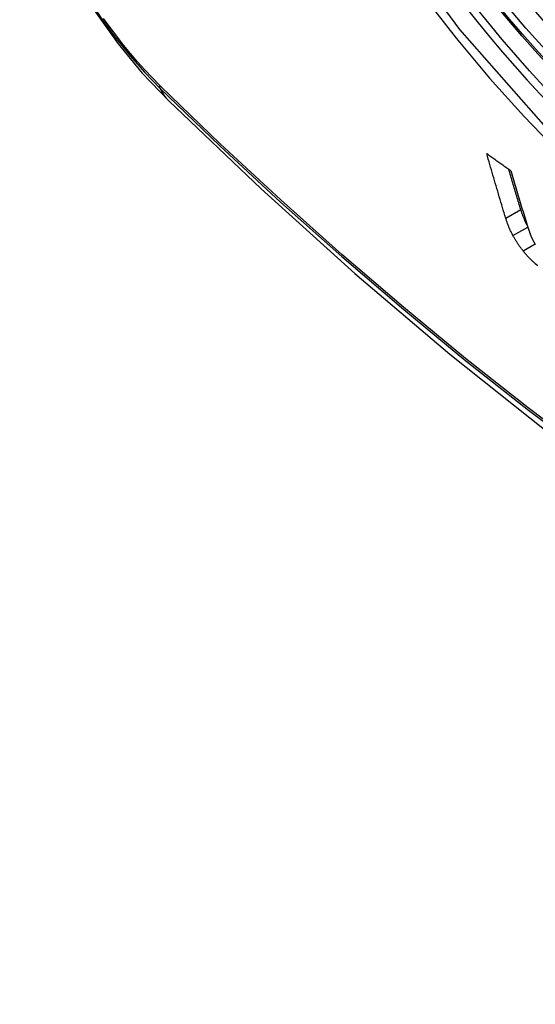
# Model space of a CAD drawing. Header units: inches. Extents: x 18 to 388, y 34 to 188.
# Tile 106 of 159: x 328.404 to 328.604, y 164.389 to 164.771. Entities that reach past the tile are written whole.
import ezdxf

# ---------------------------------------------------------------- set-up
doc = ezdxf.new("R2010")
doc.units = ezdxf.units.IN
doc.header["$MEASUREMENT"] = 0
doc.layers.add('Visible Edges(ANSI)', color=7, linetype='Continuous', lineweight=25)
doc.layers.add('Visible Tangent Edges(ANSI)', color=7, linetype='Continuous', lineweight=25)

msp = doc.modelspace()

# ---------------------------------------------------------------- linework, layer by layer
at = {"layer": 'Visible Edges(ANSI)', "flags": 128}
for points in [[(328.40439, 164.8394), (328.40863, 164.8251), (328.41377, 164.81138), (328.41975, 164.79818), (328.42656, 164.78546), (328.43417, 164.77321), (328.44261, 164.76142), (328.45193, 164.7501), (328.46219, 164.73929)], [(328.46219, 164.73929), (328.49799, 164.70513), (328.53436, 164.67237), (328.57124, 164.64105), (328.60859, 164.61123), (328.64635, 164.58297), (328.68448, 164.55631), (328.72294, 164.53131), (328.76168, 164.508), (328.80065, 164.48645), (328.83981, 164.46669), (328.87912, 164.44879), (328.91853, 164.43278), (328.95801, 164.41871), (328.99751, 164.40665), (329.03697, 164.39663), (329.07635, 164.38873)], [(328.59289, 164.69384), (328.59258, 164.69487), (328.59226, 164.6959), (328.59195, 164.69694), (328.59164, 164.69797), (328.59133, 164.69901), (328.59102, 164.70005), (328.59071, 164.70109), (328.5904, 164.70213), (328.59009, 164.70317), (328.58978, 164.70421), (328.58947, 164.70525), (328.58917, 164.70629), (328.58886, 164.70734), (328.58855, 164.70838), (328.58825, 164.70942), (328.58794, 164.71047), (328.58764, 164.71151), (328.58733, 164.71256), (328.58703, 164.71361), (328.58673, 164.71465), (328.58643, 164.7157), (328.58613, 164.71675), (328.58582, 164.71779), (328.58553, 164.71884)], [(328.58553, 164.71884), (328.58591, 164.71857), (328.5863, 164.71829), (328.58669, 164.71801), (328.58708, 164.71774), (328.58746, 164.71746), (328.58785, 164.71719), (328.58824, 164.71691), (328.58863, 164.71663), (328.58902, 164.71636), (328.5894, 164.71608), (328.58979, 164.71581), (328.59018, 164.71553), (328.59057, 164.71525), (328.59096, 164.71498), (328.59135, 164.7147), (328.59174, 164.71443), (328.59213, 164.71415), (328.59251, 164.71387), (328.5929, 164.7136), (328.59329, 164.71332), (328.59368, 164.71305), (328.59407, 164.71277), (328.59446, 164.71249), (328.59485, 164.71222)], [(328.59872, 164.6972), (328.59852, 164.69785), (328.59833, 164.69849), (328.59813, 164.69914), (328.59794, 164.69978), (328.59774, 164.70043), (328.59755, 164.70108), (328.59735, 164.70172), (328.59716, 164.70237), (328.59696, 164.70302), (328.59677, 164.70367), (328.59658, 164.70432), (328.59638, 164.70496), (328.59619, 164.70561), (328.596, 164.70626), (328.5958, 164.70691), (328.59561, 164.70756), (328.59542, 164.70821), (328.59522, 164.70886), (328.59503, 164.70951), (328.59484, 164.71016), (328.59465, 164.71081), (328.59446, 164.71147), (328.59426, 164.71212), (328.59407, 164.71277)], [(328.59485, 164.71222), (328.59511, 164.71134), (328.59537, 164.71045), (328.59563, 164.70957), (328.59589, 164.70869), (328.59616, 164.7078), (328.59642, 164.70692), (328.59668, 164.70604), (328.59695, 164.70516), (328.59721, 164.70428), (328.59747, 164.7034), (328.59774, 164.70252), (328.598, 164.70164), (328.59827, 164.70076), (328.59853, 164.69988), (328.5988, 164.699), (328.59907, 164.69812), (328.59933, 164.69724), (328.5996, 164.69637), (328.59987, 164.69549), (328.60014, 164.69461), (328.60041, 164.69374), (328.60067, 164.69286), (328.60094, 164.69199), (328.60121, 164.69112)], [(328.60128, 164.69089), (328.60114, 164.69117), (328.601, 164.69145), (328.60086, 164.69173), (328.60073, 164.69201), (328.6006, 164.69228), (328.60047, 164.69256), (328.60035, 164.69283), (328.60023, 164.6931), (328.60011, 164.69337), (328.6, 164.69364), (328.59989, 164.69391), (328.59978, 164.69417), (328.59968, 164.69443), (328.59957, 164.6947), (328.59948, 164.69496), (328.59938, 164.69521), (328.59929, 164.69547), (328.5992, 164.69572), (328.59911, 164.69598), (328.59903, 164.69623), (328.59895, 164.69647), (328.59887, 164.69672), (328.59879, 164.69696), (328.59872, 164.6972)], [(328.5957, 164.68705), (328.59554, 164.68735), (328.59538, 164.68765), (328.59523, 164.68795), (328.59508, 164.68824), (328.59494, 164.68854), (328.5948, 164.68884), (328.59466, 164.68913), (328.59453, 164.68942), (328.5944, 164.68972), (328.59428, 164.69), (328.59416, 164.69029), (328.59404, 164.69058), (328.59392, 164.69086), (328.59381, 164.69114), (328.59371, 164.69142), (328.5936, 164.6917), (328.5935, 164.69198), (328.59341, 164.69225), (328.59331, 164.69252), (328.59322, 164.69279), (328.59313, 164.69305), (328.59305, 164.69332), (328.59297, 164.69358), (328.59289, 164.69384)], [(328.60121, 164.69112), (328.60126, 164.69097), (328.6013, 164.69082), (328.60135, 164.69067), (328.6014, 164.69053), (328.60144, 164.69038), (328.60149, 164.69023), (328.60154, 164.69008), (328.60159, 164.68993), (328.60164, 164.68978), (328.60169, 164.68963), (328.60174, 164.68948), (328.60179, 164.68933), (328.60184, 164.68918), (328.60189, 164.68903), (328.60194, 164.68888), (328.60199, 164.68873), (328.60205, 164.68858), (328.6021, 164.68843), (328.60215, 164.68827), (328.60221, 164.68812), (328.60226, 164.68797), (328.60232, 164.68781), (328.60238, 164.68766), (328.60243, 164.68751)], [(328.5996, 164.68113), (328.5994, 164.68138), (328.59922, 164.68162), (328.59903, 164.68186), (328.59884, 164.68211), (328.59866, 164.68235), (328.59848, 164.6826), (328.59831, 164.68285), (328.59813, 164.68309), (328.59796, 164.68334), (328.59779, 164.68359), (328.59763, 164.68384), (328.59746, 164.68408), (328.5973, 164.68433), (328.59714, 164.68458), (328.59699, 164.68483), (328.59683, 164.68508), (328.59668, 164.68533), (328.59653, 164.68557), (328.59639, 164.68582), (328.59625, 164.68607), (328.59611, 164.68631), (328.59597, 164.68656), (328.59583, 164.6868), (328.5957, 164.68705)], [(328.60243, 164.68751), (328.60248, 164.68738), (328.60253, 164.68724), (328.60258, 164.68711), (328.60264, 164.68698), (328.60269, 164.68684), (328.60275, 164.68671), (328.60281, 164.68657), (328.60287, 164.68643), (328.60293, 164.6863), (328.60299, 164.68616), (328.60306, 164.68602), (328.60312, 164.68588), (328.60319, 164.68574), (328.60326, 164.68559), (328.60333, 164.68545), (328.60341, 164.68531), (328.60348, 164.68516), (328.60356, 164.68502), (328.60364, 164.68487), (328.60372, 164.68473), (328.6038, 164.68458), (328.60389, 164.68443), (328.60397, 164.68429), (328.60406, 164.68414)], [(328.60436, 164.67611), (328.60415, 164.67629), (328.60395, 164.67648), (328.60374, 164.67667), (328.60354, 164.67686), (328.60333, 164.67705), (328.60313, 164.67725), (328.60292, 164.67745), (328.60272, 164.67765), (328.60252, 164.67785), (328.60232, 164.67806), (328.60211, 164.67827), (328.60191, 164.67848), (328.60172, 164.67869), (328.60152, 164.6789), (328.60132, 164.67911), (328.60113, 164.67933), (328.60093, 164.67955), (328.60074, 164.67977), (328.60054, 164.67999), (328.60035, 164.68022), (328.60016, 164.68044), (328.59997, 164.68067), (328.59978, 164.6809), (328.5996, 164.68113)], [(328.60406, 164.68414), (328.60415, 164.684), (328.60423, 164.68387), (328.60432, 164.68373), (328.6044, 164.6836)], [(328.60532, 164.67527), (328.60436, 164.67611)]]:
    msp.add_lwpolyline(points, dxfattribs=at)
at = {"layer": 'Visible Edges(ANSI)'}
msp.add_ellipse((328.70445, 164.9459), major_axis=(0.15748, -0.27276), ratio=0.57735, start_param=2.363977, end_param=7.060801, dxfattribs=at)
msp.add_ellipse((328.70097, 164.94389), major_axis=(0.15994, -0.27703), ratio=0.57735, dxfattribs=at)
at = {"layer": 'Visible Tangent Edges(ANSI)'}
for p, q in [((328.45898, 164.74507), (328.45864, 164.7454)), ((328.59289, 164.69384), (328.59872, 164.6972)), ((328.5957, 164.68705), (328.60145, 164.69036)), ((328.5996, 164.68113), (328.60426, 164.68383))]:
    msp.add_line(p, q, dxfattribs=at)
at = {"layer": 'Visible Tangent Edges(ANSI)', "flags": 128}
for points in [[(328.94941, 164.79868), (328.94649, 164.75748), (328.93808, 164.72043), (328.92432, 164.68832), (328.90558, 164.6619), (328.88233, 164.64183), (328.85511, 164.62858), (328.8244, 164.62234), (328.79081, 164.62325), (328.75523, 164.63129), (328.71837, 164.64627), (328.68107, 164.66791), (328.64428, 164.69563), (328.60864, 164.72893), (328.57506, 164.76701), (328.54435, 164.80892)], [(328.56126, 164.77965), (328.57373, 164.7636), (328.58664, 164.74814), (328.59994, 164.73331), (328.6136, 164.71918), (328.62756, 164.70581), (328.64174, 164.69326), (328.65609, 164.68156), (328.67059, 164.67075), (328.68519, 164.66085), (328.69986, 164.65189), (328.71455, 164.64391), (328.72917, 164.63695), (328.74368, 164.63104), (328.75801, 164.62618), (328.77215, 164.6224), (328.78603, 164.61969), (328.79962, 164.61807), (328.81288, 164.61755), (328.82574, 164.61814), (328.83815, 164.61981), (328.85006, 164.62257), (328.86146, 164.6264)], [(328.43404, 164.77433), (328.43655, 164.77067), (328.43912, 164.76707), (328.44177, 164.76355), (328.44447, 164.76011), (328.44723, 164.75676), (328.45005, 164.75349), (328.45292, 164.75032), (328.45584, 164.74724), (328.45879, 164.74427)], [(328.45864, 164.7454), (328.45575, 164.74833), (328.4529, 164.75136), (328.45009, 164.75448), (328.44734, 164.75769), (328.44464, 164.76098), (328.442, 164.76436), (328.43942, 164.76781), (328.4369, 164.77133)], [(328.45879, 164.74427), (328.48207, 164.72187), (328.5056, 164.70006), (328.52936, 164.67887), (328.55332, 164.65833), (328.57746, 164.63847), (328.60173, 164.6193), (328.62613, 164.60086), (328.65061, 164.58317), (328.67515, 164.56623), (328.69971, 164.55009), (328.72427, 164.53474), (328.74882, 164.52018), (328.77337, 164.50642), (328.79792, 164.49346), (328.82243, 164.4813), (328.84689, 164.46997), (328.87126, 164.45946), (328.89553, 164.44981), (328.91967, 164.441), (328.94369, 164.43304), (328.96755, 164.42594)], [(328.96629, 164.42752), (328.94252, 164.43454), (328.9186, 164.44243), (328.89455, 164.45116), (328.87037, 164.46075), (328.84608, 164.47119), (328.8217, 164.48247), (328.79725, 164.49458), (328.77278, 164.5075), (328.74829, 164.52122), (328.7238, 164.53574), (328.6993, 164.55106), (328.67479, 164.56719), (328.65031, 164.5841), (328.62588, 164.60178), (328.60154, 164.62021), (328.57732, 164.63936), (328.55325, 164.65921), (328.52935, 164.67973), (328.50565, 164.7009), (328.48219, 164.72268), (328.45898, 164.74507)]]:
    msp.add_lwpolyline(points, dxfattribs=at)
at = {"layer": 'Visible Tangent Edges(ANSI)'}
for centre, major_axis, ratio, start_param, end_param in [((328.70345, 164.94532), (-0.17318, 0.29996), 0.57735, 5.05527, 10.652693), ((328.7034, 164.94529), (0.15059, -0.26083), 0.57735, 4.097754, 6.89782), ((328.46597, 164.75088), (-0.00689, -0.00703), 0.359305, 5.877532, 6.141239), ((328.5449, 164.8236), (-0.08271, -0.08432), 0.354513, 6.141519, 6.283185)]:
    msp.add_ellipse(centre, major_axis=major_axis, ratio=ratio, start_param=start_param, end_param=end_param, dxfattribs=at)
for centre, major_axis in [((328.70405, 164.94566), (-0.17111, 0.29637)), ((328.70107, 164.94395), (0.1627, -0.2818)), ((328.70097, 164.94389), (-0.1621, 0.28076))]:
    msp.add_ellipse(centre, major_axis=major_axis, ratio=0.57735, dxfattribs=at)

doc.saveas('drawing.dxf')
